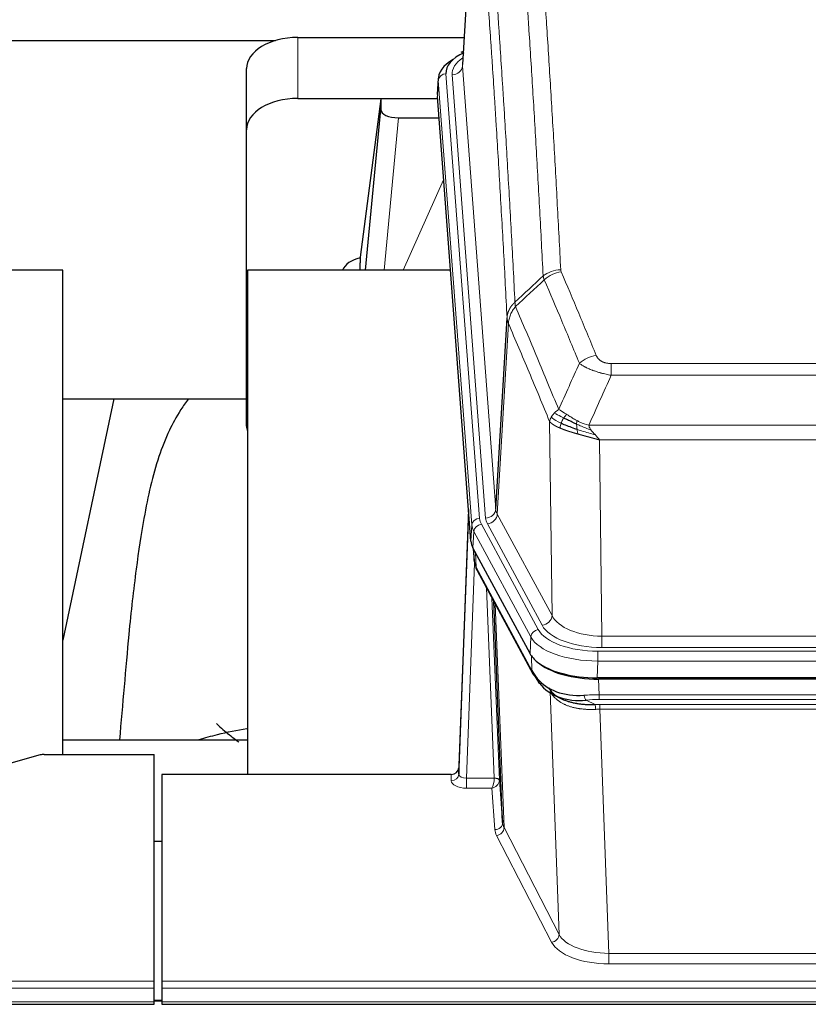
# Model space of a CAD drawing. Header units: inches. Extents: x 0 to 23760, y -13 to 16800.
# Tile 236 of 256: x 18210 to 18518, y 13731 to 14115. Entities that reach past the tile are written whole.
import ezdxf

# ---------------------------------------------------------------- set-up
doc = ezdxf.new("R2010")
doc.units = ezdxf.units.IN
doc.layers.add('1', color=7, linetype='Continuous', true_color=0xffffff)

msp = doc.modelspace()

# ---------------------------------------------------------------- linework, layer by layer
at = {"layer": '1', "color": 2, "linetype": 'Continuous', "lineweight": 25}
for p, q in [((18388.382, 14185.9), (18382.998, 14097.061)), ((18143.956, 14106.456), (18310.14, 14106.456)), ((18318.819, 14107.66), (18383.64, 14107.66)), ((18383.309, 14102.204), (18382.366, 14101.768)), ((18298.819, 14071.684), (18298.819, 14095.486)), ((18373.619, 14091.71), (18373.238, 14085.428)), ((18318.819, 14083.858), (18373.304, 14083.858)), ((18351.13, 14083.768), (18343.082, 14021.983)), ((18373.312, 14083.768), (18351.13, 14083.768)), ((18351.13, 14083.768), (18351.13, 14079.537)), ((18386.362, 13911.191), (18373.244, 14084.645)), ((18345.219, 14016.881), (18351.13, 14079.537)), ((18358.103, 14076.317), (18373.874, 14076.317)), ((18298.819, 13956.03), (18298.819, 14071.684)), ((18343.081, 14021.976), (18343.082, 14021.983)), ((18343.081, 14021.976), (18343.081, 14019.791)), ((18227.106, 14016.88), (18149.163, 14016.88)), ((18227.106, 13828.079), (18227.106, 14016.88)), ((18299.106, 14016.88), (18299.106, 13820.313)), ((18378.375, 14016.88), (18299.106, 14016.88)), ((18396.069, 13923.713), (18400.445, 13998.389)), ((18227.048, 13966.802), (18298.793, 13966.802)), ((18246.949, 13966.799), (18227.106, 13872.643)), ((18385.425, 13923.572), (18381.667, 13822.934)), ((18381.657, 13820.397), (18385.345, 13919.179)), ((18409.401, 13867.399), (18387.146, 13908.614)), ((18387.274, 13908.377), (18387.637, 13903.575)), ((18387.631, 13903.688), (18387.46, 13908.032)), ((18387.631, 13903.688), (18387.637, 13903.575)), ((18388.775, 13899.779), (18410.522, 13859.504)), ((18398.682, 13801.568), (18395.254, 13887.779)), ((18651.969, 13857.961), (18435.563, 13857.961)), ((18651.378, 13857.479), (18436.154, 13857.479)), ((18418.663, 13851.327), (18421.407, 13849.941)), ((18299.104, 13833.652), (18227.107, 13833.652)), ((18218.31, 13827.884), (18202.145, 13823.353)), ((18219.809, 13828.079), (18262.766, 13828.079)), ((18262.766, 13739.677), (18262.766, 13828.079)), ((18265.766, 13820.312), (18265.766, 13739.677)), ((18378.669, 13820.312), (18265.766, 13820.312)), ((18381.667, 13822.934), (18381.657, 13820.397)), ((18397.453, 13818.186), (18398.682, 13801.568)), ((18265.766, 13794.114), (18262.766, 13794.114)), ((18262.766, 13736.943), (18262.766, 13739.677)), ((18265.766, 13739.677), (18265.766, 13736.943)), ((18262.766, 13731.695), (18262.766, 13736.943)), ((18265.766, 13736.943), (18265.766, 13731.695)), ((18265.763, 13732.186), (18262.742, 13732.186)), ((17705.766, 13730.68), (18262.766, 13730.68)), ((18262.766, 13730.68), (18262.766, 13731.695)), ((18265.766, 13731.695), (18265.766, 13730.68)), ((18265.766, 13730.68), (18822.766, 13730.68))]:
    msp.add_line(p, q, dxfattribs=at)
at = {"layer": '1', "color": 110, "linetype": 'Continuous', "lineweight": 13}
for p, q in [((18388.25, 14183.075), (18383.002, 14096.486)), ((18318.819, 14083.858), (18318.819, 14107.66)), ((18383.002, 14096.486), (18396.069, 13923.713)), ((18376.618, 14093.494), (18389.729, 13920.134)), ((18379.01, 14093.059), (18392.076, 13920.286)), ((18373.624, 14090.924), (18373.244, 14084.645)), ((18386.735, 13917.564), (18373.624, 14090.924)), ((18358.103, 14076.317), (18352.496, 14016.881)), ((18359.908, 14016.881), (18375.705, 14052.104)), ((18401.001, 13996.055), (18396.65, 13921.803)), ((18441.095, 13980.508), (18646.437, 13980.508)), ((18441.095, 13975.945), (18441.095, 13980.508)), ((18646.437, 13975.945), (18441.095, 13975.945)), ((18418.002, 13882.26), (18417.044, 13957.911)), ((18432.363, 13956.465), (18655.169, 13956.465)), ((18436.476, 13950.721), (18437.444, 13874.225)), ((18651.056, 13950.721), (18436.476, 13950.721)), ((18396.65, 13921.803), (18418.002, 13882.26)), ((18386.362, 13911.191), (18386.735, 13917.564)), ((18390.427, 13917.843), (18412.601, 13876.777)), ((18414.126, 13878.452), (18392.774, 13917.995)), ((18387.52, 13914.986), (18387.146, 13908.614)), ((18409.694, 13873.921), (18387.52, 13914.986)), ((18387.276, 13908.372), (18387.631, 13903.688)), ((18388.197, 13906.667), (18388.416, 13901.109)), ((18387.78, 13902.717), (18384.649, 13818.865)), ((18388.416, 13901.109), (18410.163, 13860.834)), ((18395.455, 13818.952), (18392.433, 13893.004)), ((18394.56, 13889.064), (18397.453, 13818.186)), ((18395.8, 13886.769), (18399.267, 13799.558)), ((18409.401, 13867.399), (18409.694, 13873.921)), ((18437.444, 13874.225), (18650.087, 13874.225)), ((18437.444, 13869.811), (18437.444, 13874.225)), ((18410.163, 13860.834), (18409.987, 13866.469)), ((18435.856, 13868.387), (18651.676, 13868.387)), ((18435.856, 13864.482), (18435.856, 13868.387)), ((18650.087, 13869.811), (18437.444, 13869.811)), ((18435.856, 13864.482), (18435.563, 13857.961)), ((18651.676, 13864.482), (18435.856, 13864.482)), ((18436.154, 13857.479), (18436.345, 13851.388)), ((18420.752, 13757.943), (18417.295, 13852.675)), ((18436.345, 13849.523), (18436.345, 13851.388)), ((18436.345, 13851.388), (18651.187, 13851.388)), ((18431.321, 13849.294), (18434.774, 13847.549)), ((18651.187, 13849.523), (18436.345, 13849.523)), ((18436.687, 13845.715), (18436.687, 13847.58)), ((18436.687, 13847.58), (18650.845, 13847.58)), ((18436.687, 13845.715), (18440.161, 13750.539)), ((18650.845, 13845.715), (18436.687, 13845.715)), ((18378.658, 13817.864), (18378.669, 13820.312)), ((18384.649, 13818.865), (18395.454, 13818.865)), ((18384.649, 13818.865), (18384.649, 13814.95)), ((18384.649, 13814.95), (18394.491, 13814.95)), ((18395.685, 13798.801), (18394.491, 13814.95)), ((18399.267, 13799.558), (18420.752, 13757.943)), ((18417.844, 13754.88), (18396.358, 13796.495)), ((18440.161, 13750.539), (18440.161, 13746.438)), ((18440.161, 13750.539), (18647.371, 13750.539)), ((18647.371, 13746.438), (18440.161, 13746.438)), ((17705.766, 13739.677), (18262.766, 13739.677)), ((18265.766, 13739.677), (18822.766, 13739.677)), ((17705.766, 13736.943), (18262.766, 13736.943)), ((18265.766, 13736.943), (18822.766, 13736.943)), ((18262.742, 13731.96), (18265.763, 13731.96)), ((17705.766, 13731.695), (18262.766, 13731.695)), ((18265.766, 13731.695), (18822.766, 13731.695))]:
    msp.add_line(p, q, dxfattribs=at)
at = {"layer": '1', "color": 2, "linetype": 'Continuous', "lineweight": 25}
for centre, major_axis, ratio, start_param, end_param in [((18318.819, 14095.486), (-20, 0), 0.608706, 4.712389, 6.2831853), ((18400.638, 14093.868), (-24.034, 0.016), 0.461198, 5.4992389, 6.318352), ((18383.624, 14099.044), (1.258, -2.724), 0.6272114, 2.6666598, 3.1415983), ((18400.638, 14091.207), (-27.03, 0.194), 0.4633579, 5.618257, 6.3212481), ((18318.819, 14071.684), (-20, 0), 0.608706, 4.712389, 6.2831853), ((18358.156, 14079.562), (7.027, 0.031), 0.4617281, 3.1395348, 4.7027345), ((18345.96, 14014.802), (10.208, 0), 0.7029015, 1.8567446, 2.8477011), ((18345.96, 13823.411), (-10.152, 515.131), 0.0020796, 5.0973622, 5.1034662), ((18318.819, 13956.03), (-20, 0), 0.608706, 0, 0.1694742), ((18413.382, 13911.63), (27.037, 0.006), 0.4611335, 3.1763491, 3.3855005), ((18415.425, 13883.9), (-27.174, 22.247), 0.2659533, 0.2482949, 0.2802751), ((18414.275, 13913.176), (26.161, 11.46), 0.4493681, 3.0159633, 3.1613144), ((18392.129, 13902), (3.584, 1.776), 0.8816114, 2.7716102, 3.1419462), ((18435.621, 13870.445), (27.023, 0.034), 0.4619935, 3.3853572, 3.670307), ((18435.621, 13870.445), (27.023, 0.034), 0.4619935, 3.670307, 4.7096668), ((18436.18, 13869.954), (27.01, 0.015), 0.4618579, 3.6271853, 4.7111791), ((18436.995, 13843.954), (-27.355, 20.182), 0.1876908, 0.3765826, 0.5974134), ((18414.042, 13861.404), (3.52, 1.9), 0.8606628, 3.1415888, 3.5094104), ((18434.298, 13841.092), (-23.434, 19.972), 0.1471226, 0.3626514, 0.5834823), ((18415.819, 13858.722), (3.195, 2.407), 0.6715965, 2.6043549, 3.391291), ((18436.092, 13872.772), (25.329, 12.681), 0.6929209, 3.2824386, 4.1662755), ((18436.092, 13872.772), (23.359, 16.381), 0.7286412, 3.1732971, 4.057134), ((18413.919, 13851.232), (-3.388, -2.127), 0.8041825, 3.1410453, 3.3164277), ((18219.812, 13826.622), (-3, 0.002), 0.4856498, 4.7136997, 5.2369038), ((18378.669, 13823.025), (3, 0.002), 0.9042699, 4.7116987, 6.2488686)]:
    msp.add_ellipse(centre, major_axis=major_axis, ratio=ratio, start_param=start_param, end_param=end_param, dxfattribs=at)
at = {"layer": '1', "color": 110, "linetype": 'Continuous', "lineweight": 13}
for centre, major_axis, ratio, start_param, end_param in [((18403.029, 14093.433), (-24.034, 0.016), 0.461198, 5.6862399, 6.318352), ((18379.01, 14096.607), (3.989, 0.302), 0.8864705, 4.6454478, 6.1638843), ((18376.618, 14090.833), (2.991, 0.226), 0.8864705, 1.5038552, 3.0222916), ((18421.399, 14008.76), (-9.987, -0.512), 0.8285973, 4.6699673, 5.4273767), ((18421.586, 14007.968), (-9.188, -3.948), 0.8056434, 4.3791539, 5.1247913), ((18435.248, 13975.506), (-9.245, -3.812), 0.7933159, 4.3962573, 5.1392153), ((18385.345, 13917.026), (0.214, 6.443), 0.0117452, 0.5090713, 1.2305416), ((18389.729, 13917.473), (2.991, 0.226), 0.8864705, 1.5038552, 3.0222916), ((18413.747, 13920.524), (24.033, 0.005), 0.4611335, 3.1763491, 3.3855005), ((18392.076, 13923.834), (3.989, 0.302), 0.8864705, 4.6454478, 6.1638843), ((18416.095, 13920.676), (24.033, 0.005), 0.4611335, 3.1763491, 3.3855005), ((18392.774, 13921.543), (3.52, 1.9), 0.8606628, 4.2773553, 5.7957917), ((18416.095, 13924.224), (20.038, 0.241), 0.4621297, 3.1708089, 3.3799603), ((18388.343, 13919.088), (2.998, -0.112), 0.4302668, 3.1576572, 3.7226285), ((18413.747, 13917.863), (-27.028, 0.171), 0.4605352, 0.0378207, 0.2469722), ((18390.427, 13915.181), (2.64, 1.425), 0.8606628, 1.1357626, 2.6541991), ((18415.425, 13883.9), (-27.538, 20.422), 0.1820491, 0.3394771, 0.3714575), ((18392.295, 13901.679), (3.52, 1.9), 0.8606628, 2.7414655, 3.1415888), ((18414.126, 13882), (3.52, 1.9), 0.8606628, 4.2773553, 5.7957917), ((18437.365, 13884.832), (-20.002, 0.126), 0.5302672, 0.2567917, 1.5781041), ((18437.365, 13881.284), (-24.002, 0.049), 0.477994, 0.2537759, 1.5750883), ((18412.601, 13874.116), (2.64, 1.425), 0.8606628, 1.1357626, 2.6541991), ((18435.907, 13876.824), (-27.018, 0.111), 0.4567867, 0.246464, 1.5707737), ((18435.907, 13879.485), (24.02, 0.03), 0.4619935, 3.3853572, 4.7096668), ((18414.042, 13861.404), (3.52, 1.9), 0.8606628, 2.7414655, 3.1415888), ((18437.482, 13833.787), (-20.65, 20.761), 0.1023506, 0.3377038, 0.4127217), ((18413.919, 13851.232), (-3.388, -2.127), 0.8041825, 2.6901591, 3.0128026), ((18436.995, 13843.954), (-27.015, 0.091), 0.2751837, 4.7373543, 4.9581852), ((18431.321, 13853.13), (-0.368, 3.983), 0.2964475, 2.0527062, 2.8396422), ((18436.995, 13840.119), (-23.017, 0.318), 0.4083138, 4.7462544, 4.9670852), ((18437.477, 13837.768), (-24.025, 0.387), 0.4081205, 4.7518285, 4.8316761), ((18434.774, 13843.714), (0.131, -3.998), 0.1099517, 2.0830946, 2.8518059), ((18437.477, 13833.933), (-20.023, 0.877), 0.5868265, 4.777515, 4.8573626), ((18378.658, 13820.488), (-3, 0.013), 0.8746179, 1.5745081, 3.1116779), ((18384.662, 13820.488), (3.004, 0.138), 0.5390598, 3.1127167, 4.683513), ((18384.662, 13817.864), (6.003, 0.008), 0.4854373, 3.1388974, 4.7096937), ((18394.491, 13817.574), (0.506, 2.997), 0.2740591, 3.694004, 5.2037138), ((18394.491, 13817.574), (2.669, 1.608), 0.8008031, 4.262859, 5.7725688), ((18394.456, 13818.92), (-1.001, 0.011), 0.9036674, 3.0924533, 3.1882187), ((18395.454, 13818.004), (1.996, -0.13), 0.4297663, 0.0674602, 1.5988341), ((18395.455, 13818.091), (1.998, 0.082), 0.4302193, 0.0160628, 1.553239), ((18394.456, 13818.059), (2.996, 0.15), 0.8842154, 6.1784611, 6.2742266), ((18395.685, 13801.425), (-2.992, -0.221), 0.8740585, 1.5062672, 3.1117425), ((18418.684, 13801.823), (-20.016, 0.121), 0.4848834, 0.0387668, 0.248091), ((18418.684, 13799.199), (-23.014, 0.002), 0.4845187, 0.0358431, 0.2451673), ((18396.358, 13799.118), (-2.666, -1.376), 0.8484453, 1.1579292, 2.76165), ((18417.844, 13757.504), (-2.666, -1.376), 0.8484453, 1.1579292, 2.76165), ((18440.167, 13757.589), (23.012, 0.004), 0.4845836, 3.3866449, 4.7120269), ((18440.167, 13760.213), (-20.013, 0.104), 0.483363, 0.2476114, 1.5729934)]:
    msp.add_ellipse(centre, major_axis=major_axis, ratio=ratio, start_param=start_param, end_param=end_param, dxfattribs=at)
for points, knots in [([(18414.531, 14014.673), (18414.093, 14023.242), (18413.202, 14040.14), (18412.28, 14056.563), (18411.577, 14068.702), (18411.34, 14072.718), (18410.864, 14080.691), (18410.624, 14084.648), (18409.898, 14096.43), (18409.406, 14104.162), (18408.781, 14113.676), (18408.656, 14115.57), (18408.404, 14119.345), (18408.026, 14124.982), (18407.642, 14130.55), (18406.871, 14141.592), (18405.827, 14156.064), (18404.217, 14177.024), (18403.115, 14190.499), (18402.557, 14197.111)], [0, 0, 0, 0, 0.125, 0.25, 0.25, 0.3125, 0.3125, 0.375, 0.375, 0.5, 0.5, 0.53125, 0.53125, 0.5625, 0.625, 0.625, 0.75, 0.875, 1, 1, 1, 1]), ([(18409.44, 14199.701), (18409.998, 14193.081), (18411.099, 14179.591), (18412.706, 14158.606), (18413.748, 14144.117), (18414.519, 14133.063), (18414.902, 14127.488), (18415.28, 14121.844), (18415.531, 14118.066), (18415.656, 14116.168), (18416.28, 14106.644), (18416.771, 14098.902), (18417.497, 14087.107), (18417.736, 14083.146), (18418.212, 14075.163), (18418.448, 14071.142), (18419.15, 14058.989), (18420.071, 14042.547), (18420.961, 14025.628), (18421.399, 14017.049)], [0, 0, 0, 0, 0.125, 0.25, 0.375, 0.375, 0.4375, 0.46875, 0.46875, 0.5, 0.5, 0.625, 0.625, 0.6875, 0.6875, 0.75, 0.75, 0.875, 1, 1, 1, 1]), ([(18391.305, 14189.691), (18391.877, 14183), (18393.004, 14169.357), (18394.65, 14148.116), (18395.716, 14133.437), (18396.504, 14122.233), (18396.896, 14116.583), (18397.347, 14109.906), (18397.54, 14107.026), (18397.668, 14105.102), (18397.731, 14104.138), (18398.05, 14099.308), (18398.43, 14093.465), (18398.868, 14086.564), (18399.054, 14083.589), (18399.178, 14081.602), (18399.24, 14080.607), (18399.797, 14071.629), (18400.769, 14055.421), (18402.18, 14030.369), (18403.088, 14013.173), (18403.535, 14004.451)], [0, 0, 0, 0, 0.125, 0.25, 0.375, 0.375, 0.4375, 0.46875, 0.484375, 0.484375, 0.5, 0.5, 0.5625, 0.59375, 0.609375, 0.609375, 0.625, 0.625, 0.75, 0.875, 1, 1, 1, 1]), ([(18400.445, 13998.389), (18400, 14007.083), (18399.095, 14024.225), (18397.688, 14049.199), (18396.718, 14065.357), (18396.163, 14074.308), (18396.101, 14075.3), (18395.977, 14077.281), (18395.791, 14080.247), (18395.355, 14087.127), (18394.976, 14092.952), (18394.658, 14097.768), (18394.595, 14098.729), (18394.467, 14100.647), (18394.275, 14103.518), (18393.825, 14110.176), (18393.435, 14115.81), (18392.648, 14126.98), (18391.585, 14141.617), (18389.944, 14162.798), (18388.82, 14176.402), (18388.25, 14183.075)], [0, 0, 0, 0, 0.125, 0.25, 0.375, 0.375, 0.390625, 0.390625, 0.40625, 0.4375, 0.5, 0.5, 0.515625, 0.515625, 0.53125, 0.5625, 0.625, 0.625, 0.75, 0.875, 1, 1, 1, 1]), ([(18421.586, 14016.254), (18421.53, 14016.385), (18421.487, 14016.517), (18421.425, 14016.782), (18421.406, 14016.915), (18421.399, 14017.049)], [0, 0, 0, 0, 0.5, 0.5, 1, 1, 1, 1]), ([(18421.586, 14016.254), (18423.872, 14010.914), (18426.153, 14005.527), (18429.568, 13997.379), (18430.706, 13994.651), (18432.978, 13989.174), (18434.114, 13986.424), (18435.248, 13983.662)], [0, 0, 0, 0, 0.5, 0.5, 0.75, 0.75, 1, 1, 1, 1]), ([(18428.668, 13980.605), (18427.532, 13983.363), (18426.396, 13986.111), (18424.12, 13991.584), (18422.982, 13994.309), (18419.562, 14002.45), (18417.278, 14007.831), (18414.99, 14013.168)], [0, 0, 0, 0, 0.25, 0.25, 0.5, 0.5, 1, 1, 1, 1]), ([(18400.445, 13998.389), (18400.446, 13998.404), (18400.448, 13998.434), (18400.451, 13998.479), (18400.454, 13998.524), (18400.458, 13998.568), (18400.462, 13998.613), (18400.466, 13998.658), (18400.47, 13998.703), (18400.475, 13998.747), (18400.479, 13998.792), (18400.485, 13998.837), (18400.49, 13998.882), (18400.495, 13998.926), (18400.501, 13998.971), (18400.507, 13999.016), (18400.514, 13999.06), (18400.52, 13999.105), (18400.527, 13999.149), (18400.534, 13999.194), (18400.542, 13999.238), (18400.549, 13999.283), (18400.557, 13999.327), (18400.565, 13999.372), (18400.574, 13999.416), (18400.582, 13999.46), (18400.591, 13999.505), (18400.6, 13999.549), (18400.61, 13999.593), (18400.619, 13999.637), (18400.629, 13999.681), (18400.639, 13999.725), (18400.65, 13999.769), (18400.66, 13999.814), (18400.671, 13999.857), (18400.682, 13999.901), (18400.694, 13999.945), (18400.705, 13999.989), (18400.717, 14000.033), (18400.729, 14000.077), (18400.742, 14000.12), (18400.754, 14000.164), (18400.767, 14000.208), (18400.78, 14000.251), (18400.794, 14000.295), (18400.807, 14000.338), (18400.821, 14000.381), (18400.835, 14000.425), (18400.849, 14000.468), (18400.864, 14000.511), (18400.879, 14000.554), (18400.894, 14000.597), (18400.909, 14000.64), (18400.925, 14000.683), (18400.941, 14000.726), (18400.957, 14000.769), (18400.973, 14000.812), (18400.989, 14000.854), (18401.006, 14000.897), (18401.023, 14000.94), (18401.04, 14000.982), (18401.058, 14001.024), (18401.076, 14001.067), (18401.093, 14001.109), (18401.112, 14001.151), (18401.13, 14001.193), (18401.149, 14001.235), (18401.168, 14001.277), (18401.187, 14001.319), (18401.206, 14001.361), (18401.226, 14001.403), (18401.246, 14001.444), (18401.266, 14001.486), (18401.286, 14001.527), (18401.307, 14001.569), (18401.327, 14001.61), (18401.354, 14001.663), (18401.388, 14001.728), (18401.429, 14001.805), (18401.471, 14001.882), (18401.513, 14001.958), (18401.556, 14002.034), (18401.6, 14002.109), (18401.645, 14002.184), (18401.691, 14002.259), (18401.737, 14002.334), (18401.784, 14002.408), (18401.832, 14002.482), (18401.881, 14002.556), (18401.93, 14002.629), (18401.98, 14002.702), (18402.031, 14002.774), (18402.083, 14002.846), (18402.136, 14002.918), (18402.189, 14002.989), (18402.243, 14003.06), (18402.297, 14003.131), (18402.353, 14003.201), (18402.409, 14003.271), (18402.465, 14003.34), (18402.523, 14003.409), (18402.581, 14003.478), (18402.64, 14003.546), (18402.7, 14003.613), (18402.76, 14003.681), (18402.821, 14003.747), (18402.882, 14003.814), (18402.945, 14003.88), (18403.008, 14003.945), (18403.071, 14004.01), (18403.136, 14004.074), (18403.2, 14004.138), (18403.266, 14004.202), (18403.332, 14004.265), (18403.399, 14004.327), (18403.466, 14004.389), (18403.512, 14004.43), (18403.535, 14004.451)], [0, 0, 0, 0, 0.0066687, 0.0133374, 0.0200061, 0.0266746, 0.0333432, 0.0400116, 0.0466801, 0.0533484, 0.0600168, 0.066685, 0.0733532, 0.0800214, 0.0866895, 0.0933575, 0.1000255, 0.1066935, 0.1133614, 0.1200292, 0.126697, 0.1333647, 0.1400324, 0.1467001, 0.1533676, 0.1600352, 0.1667026, 0.1733701, 0.1800374, 0.1867047, 0.193372, 0.2000392, 0.2067064, 0.2133735, 0.2200405, 0.2267075, 0.2333745, 0.2400414, 0.2467082, 0.253375, 0.2600418, 0.2667085, 0.2733751, 0.2800417, 0.2867082, 0.2933747, 0.3000412, 0.3067075, 0.3133739, 0.3200401, 0.3267064, 0.3333725, 0.3400387, 0.3467047, 0.3533708, 0.3600367, 0.3667026, 0.3733685, 0.3800343, 0.3867001, 0.3933658, 0.4000315, 0.4066971, 0.4133626, 0.4200281, 0.4266936, 0.433359, 0.4400243, 0.4466896, 0.4533549, 0.4600201, 0.4666852, 0.4733503, 0.4800154, 0.4866804, 0.4933453, 0.5000102, 0.5125098, 0.5250093, 0.5375088, 0.5500082, 0.5625077, 0.5750071, 0.5875066, 0.600006, 0.6125054, 0.6250049, 0.6375043, 0.6500037, 0.6625032, 0.6750026, 0.6875021, 0.7000016, 0.7125011, 0.7250006, 0.7375001, 0.7499997, 0.7624993, 0.7749989, 0.7874985, 0.7999982, 0.812498, 0.8249977, 0.8374975, 0.8499974, 0.8624973, 0.8749972, 0.8874972, 0.8999973, 0.9124974, 0.9249976, 0.9374978, 0.9499981, 0.9624985, 0.9749989, 0.9874994, 1, 1, 1, 1]), ([(18403.747, 14002.714), (18403.672, 14003.008), (18403.629, 14003.31), (18403.571, 14003.9), (18403.555, 14004.187), (18403.535, 14004.451)], [0, 0, 0, 0, 0.5, 0.5, 1, 1, 1, 1]), ([(18401.001, 13996.055), (18401.023, 13996.639), (18401.1, 13997.226), (18401.364, 13998.393), (18401.55, 13998.972), (18402.021, 14000.103), (18402.307, 14000.656), (18402.965, 14001.72), (18403.338, 14002.231), (18403.747, 14002.714)], [0, 0, 0, 0, 0.25, 0.25, 0.5, 0.5, 0.75, 0.75, 1, 1, 1, 1]), ([(18403.747, 14002.714), (18406.569, 13996.158), (18409.384, 13989.534), (18413.598, 13979.495), (18415.001, 13976.131), (18417.803, 13969.369), (18419.203, 13965.972), (18420.6, 13962.557)], [0, 0, 0, 0, 0.5, 0.5, 0.75, 0.75, 1, 1, 1, 1]), ([(18401.001, 13996.055), (18400.996, 13996.068), (18400.986, 13996.093), (18400.971, 13996.131), (18400.956, 13996.17), (18400.941, 13996.21), (18400.925, 13996.25), (18400.91, 13996.29), (18400.895, 13996.332), (18400.879, 13996.373), (18400.864, 13996.416), (18400.848, 13996.459), (18400.833, 13996.503), (18400.818, 13996.547), (18400.802, 13996.592), (18400.787, 13996.638), (18400.772, 13996.684), (18400.757, 13996.731), (18400.742, 13996.778), (18400.727, 13996.826), (18400.713, 13996.875), (18400.698, 13996.925), (18400.684, 13996.975), (18400.67, 13997.025), (18400.656, 13997.076), (18400.643, 13997.128), (18400.629, 13997.181), (18400.609, 13997.265), (18400.583, 13997.377), (18400.554, 13997.514), (18400.531, 13997.641), (18400.511, 13997.759), (18400.495, 13997.866), (18400.483, 13997.963), (18400.473, 13998.05), (18400.465, 13998.127), (18400.459, 13998.194), (18400.454, 13998.251), (18400.451, 13998.298), (18400.448, 13998.335), (18400.447, 13998.362), (18400.446, 13998.379), (18400.445, 13998.387), (18400.445, 13998.389)], [0, 0, 0, 0, 0.0155037, 0.0313049, 0.0474035, 0.0637997, 0.0804935, 0.097485, 0.1147743, 0.1323613, 0.1502462, 0.1684289, 0.1869096, 0.2056883, 0.224765, 0.2441397, 0.2638126, 0.2837835, 0.3040527, 0.32462, 0.3454856, 0.3666494, 0.3881116, 0.409872, 0.4319308, 0.454288, 0.4769435, 0.4998975, 0.5635611, 0.6228928, 0.6778927, 0.7285606, 0.7748966, 0.8169007, 0.8545729, 0.8879131, 0.9169214, 0.9415977, 0.9619421, 0.9779545, 0.989635, 0.9969835, 1, 1, 1, 1]), ([(18417.044, 13957.911), (18415.713, 13961.152), (18414.381, 13964.377), (18411.713, 13970.797), (18410.378, 13973.991), (18406.367, 13983.528), (18403.687, 13989.823), (18401.001, 13996.055)], [0, 0, 0, 0, 0.25, 0.25, 0.5, 0.5, 1, 1, 1, 1]), ([(18441.095, 13980.508), (18440.912, 13980.508), (18440.73, 13980.513), (18440.366, 13980.531), (18440.186, 13980.545), (18439.831, 13980.584), (18439.655, 13980.608), (18439.308, 13980.666), (18439.137, 13980.701), (18438.927, 13980.751), (18438.884, 13980.761), (18438.801, 13980.782), (18438.676, 13980.815), (18438.555, 13980.851), (18438.316, 13980.926), (18438.008, 13981.035), (18437.721, 13981.162), (18437.548, 13981.247), (18437.514, 13981.264), (18437.446, 13981.299), (18437.412, 13981.317), (18437.312, 13981.371), (18437.247, 13981.408), (18437.058, 13981.522), (18436.938, 13981.6), (18436.712, 13981.763), (18436.604, 13981.846), (18436.402, 13982.019), (18436.306, 13982.108), (18436.193, 13982.222), (18436.171, 13982.245), (18436.127, 13982.291), (18436.105, 13982.315), (18436.042, 13982.384), (18436.001, 13982.431), (18435.882, 13982.573), (18435.808, 13982.669), (18435.671, 13982.862), (18435.608, 13982.96), (18435.431, 13983.256), (18435.332, 13983.458), (18435.248, 13983.662)], [0, 0, 0, 0, 0.0625, 0.0625, 0.125, 0.125, 0.1875, 0.1875, 0.25, 0.25, 0.265625, 0.265625, 0.28125, 0.3125, 0.3125, 0.375, 0.4375, 0.4375, 0.453125, 0.453125, 0.46875, 0.46875, 0.5, 0.5, 0.5625, 0.5625, 0.625, 0.625, 0.6875, 0.6875, 0.703125, 0.703125, 0.71875, 0.71875, 0.75, 0.75, 0.8125, 0.8125, 0.875, 0.875, 1, 1, 1, 1]), ([(18441.095, 13975.945), (18440.76, 13976.005), (18440.427, 13976.069), (18439.764, 13976.202), (18439.435, 13976.272), (18438.46, 13976.489), (18437.822, 13976.645), (18437.119, 13976.834), (18437.041, 13976.855), (18436.886, 13976.898), (18436.808, 13976.919), (18436.577, 13976.984), (18436.424, 13977.028), (18435.969, 13977.162), (18435.374, 13977.345), (18434.802, 13977.536), (18434.38, 13977.683), (18434.172, 13977.758), (18433.966, 13977.833), (18433.83, 13977.884), (18433.762, 13977.91), (18433.157, 13978.14), (18432.649, 13978.35), (18431.93, 13978.674), (18431.697, 13978.783), (18431.359, 13978.949), (18431.248, 13979.004), (18431.029, 13979.116), (18430.922, 13979.173), (18430.394, 13979.455), (18430.006, 13979.682), (18429.291, 13980.141), (18428.965, 13980.372), (18428.668, 13980.605)], [0, 0, 0, 0, 0.0625, 0.0625, 0.125, 0.125, 0.25, 0.25, 0.265625, 0.265625, 0.28125, 0.28125, 0.3125, 0.3125, 0.375, 0.4375, 0.4375, 0.46875, 0.484375, 0.484375, 0.5, 0.5, 0.625, 0.625, 0.6875, 0.6875, 0.71875, 0.71875, 0.75, 0.75, 0.875, 0.875, 1, 1, 1, 1]), ([(18418.893, 13961.212), (18419.139, 13961.456), (18419.406, 13961.692), (18419.976, 13962.141), (18420.28, 13962.355), (18420.6, 13962.557)], [0, 0, 0, 0, 0.5, 0.5, 1, 1, 1, 1]), ([(18423.776, 13960.661), (18423.477, 13960.855), (18423.187, 13961.043), (18422.06, 13961.764), (18421.294, 13962.229), (18420.6, 13962.557)], [0, 0, 0, 0, 0.25, 0.25, 1, 1, 1, 1]), ([(18417.044, 13957.911), (18417.101, 13958.196), (18417.183, 13958.484), (18417.397, 13959.057), (18417.528, 13959.342), (18417.683, 13959.624)], [0, 0, 0, 0, 0.5, 0.5, 1, 1, 1, 1]), ([(18417.683, 13959.624), (18417.839, 13959.899), (18418.019, 13960.171), (18418.424, 13960.702), (18418.648, 13960.961), (18418.893, 13961.212)], [0, 0, 0, 0, 0.5, 0.5, 1, 1, 1, 1]), ([(18421.566, 13957.208), (18421.131, 13957.412), (18420.721, 13957.616), (18419.191, 13958.431), (18418.295, 13959.04), (18417.683, 13959.624)], [0, 0, 0, 0, 0.25, 0.25, 1, 1, 1, 1]), ([(18422.552, 13959.281), (18422.18, 13959.469), (18421.823, 13959.651), (18420.463, 13960.357), (18419.592, 13960.829), (18418.893, 13961.212)], [0, 0, 0, 0, 0.25, 0.25, 1, 1, 1, 1]), ([(18421.566, 13957.208), (18421.597, 13957.296), (18421.629, 13957.385), (18421.763, 13957.743), (18421.876, 13958.013), (18422.126, 13958.542), (18422.262, 13958.8), (18422.454, 13959.124), (18422.502, 13959.204), (18422.552, 13959.281)], [0, 0, 0, 0, 0.125, 0.125, 0.5, 0.5, 0.875, 0.875, 1, 1, 1, 1]), ([(18422.552, 13959.281), (18422.65, 13959.436), (18422.752, 13959.584), (18423.009, 13959.928), (18423.166, 13960.112), (18423.477, 13960.428), (18423.63, 13960.559), (18423.776, 13960.661)], [0, 0, 0, 0, 0.25, 0.25, 0.625, 0.625, 1, 1, 1, 1]), ([(18427.745, 13958.253), (18427.565, 13958.349), (18427.386, 13958.447), (18426.679, 13958.841), (18426.165, 13959.148), (18425.171, 13959.762), (18424.691, 13960.069), (18424.077, 13960.466), (18423.925, 13960.564), (18423.776, 13960.661)], [0, 0, 0, 0, 0.125, 0.125, 0.5, 0.5, 0.875, 0.875, 1, 1, 1, 1]), ([(18421.076, 13955.362), (18421.064, 13955.367), (18421.041, 13955.377), (18421.006, 13955.392), (18420.97, 13955.407), (18420.935, 13955.422), (18420.898, 13955.438), (18420.862, 13955.454), (18420.825, 13955.47), (18420.788, 13955.486), (18420.75, 13955.502), (18420.712, 13955.519), (18420.673, 13955.536), (18420.635, 13955.553), (18420.595, 13955.57), (18420.556, 13955.588), (18420.516, 13955.606), (18420.476, 13955.624), (18420.436, 13955.642), (18420.395, 13955.661), (18420.354, 13955.68), (18420.313, 13955.698), (18420.271, 13955.718), (18420.229, 13955.737), (18420.187, 13955.757), (18420.144, 13955.777), (18420.102, 13955.797), (18420.059, 13955.817), (18420.016, 13955.838), (18419.972, 13955.859), (18419.929, 13955.88), (18419.885, 13955.902), (18419.841, 13955.923), (18419.796, 13955.945), (18419.752, 13955.967), (18419.707, 13955.99), (18419.662, 13956.013), (18419.617, 13956.036), (18419.572, 13956.059), (18419.527, 13956.082), (18419.482, 13956.106), (18419.436, 13956.13), (18419.391, 13956.154), (18419.345, 13956.178), (18419.299, 13956.203), (18419.253, 13956.228), (18419.207, 13956.253), (18419.161, 13956.279), (18419.115, 13956.305), (18419.069, 13956.331), (18419.022, 13956.357), (18418.976, 13956.384), (18418.93, 13956.411), (18418.884, 13956.438), (18418.837, 13956.465), (18418.791, 13956.493), (18418.745, 13956.521), (18418.699, 13956.549), (18418.653, 13956.578), (18418.607, 13956.606), (18418.561, 13956.635), (18418.515, 13956.665), (18418.469, 13956.694), (18418.424, 13956.724), (18418.378, 13956.754), (18418.333, 13956.785), (18418.288, 13956.815), (18418.243, 13956.846), (18418.198, 13956.878), (18418.154, 13956.909), (18418.109, 13956.941), (18418.065, 13956.973), (18418.021, 13957.006), (18417.977, 13957.039), (18417.934, 13957.072), (18417.891, 13957.105), (18417.848, 13957.138), (18417.806, 13957.172), (18417.763, 13957.206), (18417.722, 13957.241), (18417.68, 13957.276), (18417.639, 13957.311), (18417.598, 13957.346), (18417.558, 13957.382), (18417.518, 13957.417), (18417.478, 13957.454), (18417.439, 13957.49), (18417.401, 13957.527), (18417.363, 13957.564), (18417.325, 13957.601), (18417.288, 13957.639), (18417.251, 13957.677), (18417.215, 13957.715), (18417.18, 13957.754), (18417.145, 13957.793), (18417.111, 13957.832), (18417.077, 13957.871), (18417.055, 13957.898), (18417.044, 13957.911)], [0, 0, 0, 0, 0.0060657, 0.012223, 0.0184718, 0.0248123, 0.0312443, 0.0377679, 0.0443831, 0.0510899, 0.0578883, 0.0647782, 0.0717598, 0.0788329, 0.0859977, 0.093254, 0.1006019, 0.1080414, 0.1155725, 0.1231952, 0.1309095, 0.1387154, 0.1466129, 0.1546019, 0.1626826, 0.1708549, 0.1791188, 0.1874742, 0.1959213, 0.20446, 0.2130903, 0.2218121, 0.2306256, 0.2395307, 0.2485274, 0.2576156, 0.2667955, 0.276067, 0.2854301, 0.2948848, 0.3044311, 0.314069, 0.3237985, 0.3336196, 0.3435324, 0.3535367, 0.3636326, 0.3738202, 0.3840993, 0.3944701, 0.4049324, 0.4154864, 0.426132, 0.4368691, 0.4476979, 0.4586183, 0.4696303, 0.480734, 0.4919292, 0.503216, 0.5145945, 0.5260645, 0.5376262, 0.5492795, 0.5610244, 0.5728609, 0.584789, 0.5968087, 0.60892, 0.621123, 0.6334175, 0.6458037, 0.6582815, 0.6708509, 0.6835119, 0.6962645, 0.7091087, 0.7220445, 0.735072, 0.748191, 0.7614017, 0.774704, 0.7880979, 0.8015834, 0.8151605, 0.8288293, 0.8425896, 0.8564416, 0.8703852, 0.8844204, 0.8985472, 0.9127656, 0.9270756, 0.9414773, 0.9559705, 0.9705554, 0.9852319, 1, 1, 1, 1]), ([(18421.076, 13955.362), (18421.111, 13955.543), (18421.154, 13955.748), (18421.259, 13956.194), (18421.322, 13956.435), (18421.448, 13956.857), (18421.504, 13957.031), (18421.566, 13957.208)], [0, 0, 0, 0, 0.375, 0.375, 0.75, 0.75, 1, 1, 1, 1]), ([(18428.078, 13953.031), (18428.056, 13953.037), (18428.012, 13953.049), (18427.947, 13953.068), (18427.881, 13953.087), (18427.815, 13953.106), (18427.748, 13953.125), (18427.682, 13953.144), (18427.616, 13953.163), (18427.55, 13953.182), (18427.483, 13953.201), (18427.417, 13953.22), (18427.351, 13953.239), (18427.284, 13953.258), (18427.218, 13953.277), (18427.151, 13953.297), (18427.084, 13953.316), (18427.018, 13953.336), (18426.951, 13953.355), (18426.884, 13953.375), (18426.817, 13953.394), (18426.75, 13953.414), (18426.684, 13953.434), (18426.617, 13953.453), (18426.55, 13953.473), (18426.483, 13953.493), (18426.416, 13953.513), (18426.349, 13953.533), (18426.282, 13953.553), (18426.215, 13953.573), (18426.148, 13953.593), (18426.081, 13953.613), (18426.013, 13953.634), (18425.946, 13953.654), (18425.879, 13953.674), (18425.812, 13953.695), (18425.745, 13953.715), (18425.678, 13953.736), (18425.611, 13953.756), (18425.544, 13953.777), (18425.477, 13953.798), (18425.41, 13953.819), (18425.342, 13953.839), (18425.275, 13953.86), (18425.208, 13953.881), (18425.141, 13953.902), (18425.074, 13953.923), (18425.007, 13953.945), (18424.94, 13953.966), (18424.874, 13953.987), (18424.807, 13954.008), (18424.74, 13954.03), (18424.673, 13954.051), (18424.606, 13954.073), (18424.539, 13954.094), (18424.473, 13954.116), (18424.406, 13954.138), (18424.339, 13954.16), (18424.273, 13954.182), (18424.206, 13954.203), (18424.14, 13954.225), (18424.074, 13954.247), (18424.007, 13954.27), (18423.941, 13954.292), (18423.875, 13954.314), (18423.809, 13954.336), (18423.743, 13954.359), (18423.677, 13954.381), (18423.611, 13954.404), (18423.545, 13954.426), (18423.479, 13954.449), (18423.414, 13954.472), (18423.348, 13954.494), (18423.283, 13954.517), (18423.217, 13954.54), (18423.152, 13954.563), (18423.087, 13954.586), (18423.022, 13954.609), (18422.957, 13954.633), (18422.892, 13954.656), (18422.828, 13954.679), (18422.763, 13954.703), (18422.699, 13954.726), (18422.634, 13954.75), (18422.57, 13954.773), (18422.506, 13954.797), (18422.442, 13954.821), (18422.378, 13954.845), (18422.315, 13954.869), (18422.251, 13954.893), (18422.188, 13954.917), (18422.124, 13954.941), (18422.061, 13954.965), (18421.998, 13954.989), (18421.936, 13955.014), (18421.873, 13955.038), (18421.811, 13955.063), (18421.748, 13955.087), (18421.686, 13955.112), (18421.624, 13955.137), (18421.563, 13955.161), (18421.501, 13955.186), (18421.44, 13955.211), (18421.378, 13955.236), (18421.318, 13955.261), (18421.257, 13955.287), (18421.196, 13955.312), (18421.136, 13955.337), (18421.096, 13955.354), (18421.076, 13955.362)], [0, 0, 0, 0, 0.0082024, 0.0164263, 0.0246716, 0.0329384, 0.0412265, 0.0495362, 0.0578672, 0.0662198, 0.0745938, 0.0829892, 0.0914062, 0.0998446, 0.1083045, 0.1167859, 0.1252887, 0.1338131, 0.1423589, 0.1509263, 0.1595151, 0.1681255, 0.1767574, 0.1854108, 0.1940858, 0.2027822, 0.2115002, 0.2202398, 0.2290008, 0.2377835, 0.2465876, 0.2554134, 0.2642606, 0.2731295, 0.2820199, 0.2909319, 0.2998654, 0.3088206, 0.3177973, 0.3267956, 0.3358154, 0.3448569, 0.35392, 0.3630047, 0.3721109, 0.3812388, 0.3903883, 0.3995594, 0.4087522, 0.4179665, 0.4272025, 0.4364601, 0.4457393, 0.4550402, 0.4643627, 0.4737069, 0.4830727, 0.4924601, 0.5018692, 0.5113, 0.5207524, 0.5302265, 0.5397222, 0.5492397, 0.5587788, 0.5683395, 0.577922, 0.5875261, 0.5971519, 0.6067994, 0.6164686, 0.6261595, 0.6358721, 0.6456064, 0.6553624, 0.6651401, 0.6749395, 0.6847606, 0.6946034, 0.704468, 0.7143542, 0.7242622, 0.734192, 0.7441434, 0.7541166, 0.7641115, 0.7741282, 0.7841666, 0.7942268, 0.8043087, 0.8144123, 0.8245377, 0.8346848, 0.8448538, 0.8550444, 0.8652568, 0.875491, 0.885747, 0.8960247, 0.9063242, 0.9166455, 0.9269886, 0.9373534, 0.9477401, 0.9581485, 0.9685787, 0.9790306, 0.9895044, 1, 1, 1, 1]), ([(18427.595, 13956.884), (18427.593, 13957.039), (18427.595, 13957.187), (18427.608, 13957.53), (18427.624, 13957.714), (18427.673, 13958.026), (18427.705, 13958.156), (18427.745, 13958.253)], [0, 0, 0, 0, 0.25, 0.25, 0.625, 0.625, 1, 1, 1, 1]), ([(18433.234, 13954.566), (18431.823, 13955.089), (18430.387, 13955.672), (18428.516, 13956.476), (18428.053, 13956.68), (18427.595, 13956.884)], [0, 0, 0, 0, 0.75, 0.75, 1, 1, 1, 1]), ([(18427.764, 13954.824), (18427.752, 13954.911), (18427.74, 13954.999), (18427.695, 13955.352), (18427.666, 13955.62), (18427.623, 13956.146), (18427.608, 13956.403), (18427.597, 13956.727), (18427.596, 13956.807), (18427.595, 13956.884)], [0, 0, 0, 0, 0.125, 0.125, 0.5, 0.5, 0.875, 0.875, 1, 1, 1, 1]), ([(18432.363, 13956.465), (18431.143, 13956.731), (18429.967, 13957.173), (18428.473, 13957.876), (18428.106, 13958.062), (18427.745, 13958.253)], [0, 0, 0, 0, 0.75, 0.75, 1, 1, 1, 1]), ([(18428.078, 13953.031), (18428.045, 13953.202), (18428.006, 13953.399), (18427.924, 13953.83), (18427.881, 13954.065), (18427.814, 13954.479), (18427.788, 13954.65), (18427.764, 13954.824)], [0, 0, 0, 0, 0.375, 0.375, 0.75, 0.75, 1, 1, 1, 1]), ([(18434.905, 13952.669), (18433.133, 13953.173), (18431.303, 13953.703), (18428.929, 13954.445), (18428.342, 13954.633), (18427.764, 13954.824)], [0, 0, 0, 0, 0.75, 0.75, 1, 1, 1, 1]), ([(18433.234, 13954.566), (18433.115, 13954.724), (18433.005, 13954.881), (18432.757, 13955.276), (18432.632, 13955.513), (18432.446, 13955.988), (18432.384, 13956.226), (18432.363, 13956.465)], [0, 0, 0, 0, 0.25, 0.25, 0.625, 0.625, 1, 1, 1, 1]), ([(18434.905, 13952.669), (18434.831, 13952.749), (18434.757, 13952.828), (18434.461, 13953.146), (18434.239, 13953.384), (18433.812, 13953.858), (18433.607, 13954.094), (18433.354, 13954.409), (18433.293, 13954.488), (18433.234, 13954.566)], [0, 0, 0, 0, 0.125, 0.125, 0.5, 0.5, 0.875, 0.875, 1, 1, 1, 1]), ([(18436.476, 13950.721), (18436.454, 13950.727), (18436.41, 13950.74), (18436.343, 13950.759), (18436.277, 13950.778), (18436.21, 13950.797), (18436.143, 13950.815), (18436.076, 13950.834), (18436.009, 13950.853), (18435.942, 13950.872), (18435.875, 13950.891), (18435.808, 13950.91), (18435.74, 13950.929), (18435.673, 13950.948), (18435.605, 13950.967), (18435.538, 13950.986), (18435.47, 13951.005), (18435.402, 13951.023), (18435.334, 13951.042), (18435.266, 13951.061), (18435.198, 13951.08), (18435.129, 13951.099), (18435.061, 13951.118), (18434.993, 13951.137), (18434.924, 13951.156), (18434.855, 13951.175), (18434.787, 13951.194), (18434.718, 13951.213), (18434.649, 13951.232), (18434.58, 13951.251), (18434.511, 13951.27), (18434.442, 13951.289), (18434.372, 13951.308), (18434.303, 13951.327), (18434.234, 13951.346), (18434.164, 13951.365), (18434.095, 13951.384), (18434.025, 13951.403), (18433.955, 13951.422), (18433.885, 13951.441), (18433.816, 13951.46), (18433.746, 13951.479), (18433.676, 13951.498), (18433.605, 13951.517), (18433.535, 13951.536), (18433.465, 13951.555), (18433.395, 13951.574), (18433.324, 13951.593), (18433.254, 13951.613), (18433.183, 13951.632), (18433.113, 13951.651), (18433.042, 13951.67), (18432.971, 13951.689), (18432.9, 13951.708), (18432.829, 13951.728), (18432.759, 13951.747), (18432.688, 13951.766), (18432.617, 13951.785), (18432.545, 13951.804), (18432.474, 13951.824), (18432.403, 13951.843), (18432.332, 13951.862), (18432.26, 13951.882), (18432.189, 13951.901), (18432.118, 13951.92), (18432.046, 13951.939), (18431.975, 13951.959), (18431.903, 13951.978), (18431.832, 13951.998), (18431.76, 13952.017), (18431.688, 13952.036), (18431.616, 13952.056), (18431.545, 13952.075), (18431.473, 13952.095), (18431.401, 13952.114), (18431.329, 13952.134), (18431.257, 13952.153), (18431.185, 13952.173), (18431.113, 13952.192), (18431.041, 13952.212), (18430.969, 13952.231), (18430.897, 13952.251), (18430.825, 13952.271), (18430.753, 13952.29), (18430.681, 13952.31), (18430.608, 13952.329), (18430.536, 13952.349), (18430.464, 13952.369), (18430.392, 13952.389), (18430.319, 13952.408), (18430.247, 13952.428), (18430.175, 13952.448), (18430.103, 13952.468), (18430.03, 13952.487), (18429.958, 13952.507), (18429.886, 13952.527), (18429.813, 13952.547), (18429.741, 13952.567), (18429.668, 13952.587), (18429.596, 13952.607), (18429.524, 13952.627), (18429.451, 13952.647), (18429.379, 13952.667), (18429.307, 13952.687), (18429.234, 13952.707), (18429.162, 13952.727), (18429.09, 13952.747), (18429.017, 13952.767), (18428.945, 13952.787), (18428.873, 13952.807), (18428.8, 13952.828), (18428.728, 13952.848), (18428.656, 13952.868), (18428.583, 13952.888), (18428.511, 13952.909), (18428.439, 13952.929), (18428.367, 13952.949), (18428.295, 13952.97), (18428.223, 13952.99), (18428.15, 13953.01), (18428.102, 13953.024), (18428.078, 13953.031)], [0, 0, 0, 0, 0.007775, 0.0155603, 0.0233558, 0.0311618, 0.038978, 0.0468046, 0.0546416, 0.0624889, 0.0703466, 0.0782147, 0.0860931, 0.093982, 0.1018813, 0.109791, 0.1177112, 0.1256417, 0.1335828, 0.1415343, 0.1494962, 0.1574687, 0.1654516, 0.173445, 0.1814489, 0.1894634, 0.1974883, 0.2055238, 0.2135699, 0.2216264, 0.2296936, 0.2377713, 0.2458596, 0.2539585, 0.2620679, 0.270188, 0.2783187, 0.28646, 0.2946119, 0.3027745, 0.3109477, 0.3191316, 0.3273261, 0.3355314, 0.3437472, 0.3519738, 0.3602111, 0.3684591, 0.3767178, 0.3849872, 0.3932673, 0.4015582, 0.4098598, 0.4181722, 0.4264954, 0.4348293, 0.443174, 0.4515295, 0.4598958, 0.4682728, 0.4766607, 0.4850594, 0.493469, 0.5018893, 0.5103206, 0.5187626, 0.5272155, 0.5356793, 0.544154, 0.5526395, 0.561136, 0.5696433, 0.5781615, 0.5866906, 0.5952307, 0.6037817, 0.6123436, 0.6209165, 0.6295003, 0.638095, 0.6467007, 0.6553174, 0.6639451, 0.6725838, 0.6812334, 0.6898941, 0.6985657, 0.7072484, 0.7159421, 0.7246468, 0.7333625, 0.7420893, 0.7508272, 0.759576, 0.768336, 0.777107, 0.7858891, 0.7946823, 0.8034866, 0.812302, 0.8211284, 0.829966, 0.8388147, 0.8476746, 0.8565455, 0.8654276, 0.8743209, 0.8832252, 0.8921408, 0.9010675, 0.9100054, 0.9189544, 0.9279147, 0.9368861, 0.9458688, 0.9548626, 0.9638676, 0.9728839, 0.9819114, 0.9909501, 1, 1, 1, 1]), ([(18436.476, 13950.721), (18436.323, 13950.97), (18436.147, 13951.216), (18435.764, 13951.705), (18435.557, 13951.948), (18435.199, 13952.35), (18435.053, 13952.51), (18434.905, 13952.669)], [0, 0, 0, 0, 0.375, 0.375, 0.75, 0.75, 1, 1, 1, 1]), ([(18435.093, 13845.686), (18434.604, 13845.666), (18434.12, 13845.653), (18433.161, 13845.644), (18432.685, 13845.648), (18431.743, 13845.674), (18431.276, 13845.696), (18430.351, 13845.76), (18429.892, 13845.803), (18429.211, 13845.882), (18428.985, 13845.911), (18428.647, 13845.959), (18428.535, 13845.976), (18428.312, 13846.01), (18428.201, 13846.028), (18427.65, 13846.121), (18427.218, 13846.206), (18426.375, 13846.397), (18425.551, 13846.609), (18424.765, 13846.864), (18423.998, 13847.14), (18423.625, 13847.289), (18423.215, 13847.469), (18423.17, 13847.489), (18423.08, 13847.53), (18423.035, 13847.55), (18422.9, 13847.612), (18422.634, 13847.738), (18422.377, 13847.869), (18421.872, 13848.136), (18421.549, 13848.323), (18420.933, 13848.713), (18420.639, 13848.917), (18420.078, 13849.338), (18419.812, 13849.557), (18419.434, 13849.895), (18419.312, 13850.01), (18419.133, 13850.185), (18419.075, 13850.243), (18418.96, 13850.362), (18418.903, 13850.421), (18418.625, 13850.719), (18418.42, 13850.962), (18418.042, 13851.455), (18417.87, 13851.705), (18417.714, 13851.957)], [0, 0, 0, 0, 0.0625, 0.0625, 0.125, 0.125, 0.1875, 0.1875, 0.25, 0.25, 0.28125, 0.28125, 0.296875, 0.296875, 0.3125, 0.3125, 0.375, 0.375, 0.4375, 0.5, 0.5, 0.5625, 0.5625, 0.5703125, 0.5703125, 0.578125, 0.578125, 0.59375, 0.625, 0.625, 0.6875, 0.6875, 0.75, 0.75, 0.8125, 0.8125, 0.84375, 0.84375, 0.859375, 0.859375, 0.875, 0.875, 0.9375, 0.9375, 1, 1, 1, 1])]:
    msp.add_open_spline(points, degree=3, knots=knots, dxfattribs=at)
for points in [[(18403.535, 14004.451), (18407.2, 14007.859), (18410.865, 14011.267), (18414.531, 14014.673)], [(18414.99, 14013.168), (18411.242, 14009.684), (18407.494, 14006.2), (18403.747, 14002.714)], [(18414.99, 14013.168), (18414.878, 14013.426), (18414.689, 14013.935), (18414.572, 14014.429), (18414.531, 14014.673)], [(18420.6, 13962.557), (18423.274, 13968.578), (18425.964, 13974.594), (18428.668, 13980.605)], [(18441.095, 13975.945), (18438.167, 13969.458), (18435.256, 13962.965), (18432.363, 13956.465)]]:
    msp.add_open_spline(points, degree=3, dxfattribs=at)
at = {"layer": '1', "color": 2, "linetype": 'Continuous', "lineweight": 25}
for points, knots in [([(18276.119, 13966.744), (18275.046, 13965.307), (18271.847, 13960.689), (18267.951, 13953.345), (18262.879, 13940.322), (18259.083, 13923.471), (18255.528, 13900.062), (18253.041, 13877.752), (18251.072, 13855.078), (18249.795, 13840.824), (18249.232, 13833.716)], [0, 0, 0, 0, 0.0311815, 0.102256, 0.2036886, 0.4272981, 0.5831533, 0.7568126, 0.8818694, 1, 1, 1, 1]), ([(18427.595, 13956.884), (18427.366, 13956.986), (18427.139, 13957.089), (18426.237, 13957.498), (18425.578, 13957.805), (18424.308, 13958.41), (18423.698, 13958.708), (18422.927, 13959.092), (18422.737, 13959.187), (18422.552, 13959.281)], [0, 0, 0, 0, 0.125, 0.125, 0.5, 0.5, 0.875, 0.875, 1, 1, 1, 1]), ([(18427.764, 13954.824), (18427.475, 13954.919), (18427.188, 13955.015), (18426.054, 13955.402), (18425.231, 13955.697), (18423.666, 13956.295), (18422.925, 13956.598), (18422.007, 13957.004), (18421.783, 13957.106), (18421.566, 13957.208)], [0, 0, 0, 0, 0.125, 0.125, 0.5, 0.5, 0.875, 0.875, 1, 1, 1, 1]), ([(18416.616, 13854.094), (18416.761, 13853.847), (18416.925, 13853.6), (18417.29, 13853.113), (18417.491, 13852.871), (18417.765, 13852.574), (18417.821, 13852.515), (18417.935, 13852.397), (18417.994, 13852.338), (18418.171, 13852.163), (18418.294, 13852.048), (18418.674, 13851.708), (18418.943, 13851.488), (18419.513, 13851.061), (18419.815, 13850.855), (18420.449, 13850.457), (18420.782, 13850.265), (18421.307, 13849.99), (18421.486, 13849.9), (18421.761, 13849.768), (18421.853, 13849.725), (18421.994, 13849.661), (18422.041, 13849.639), (18422.135, 13849.597), (18422.563, 13849.408), (18423.004, 13849.233), (18423.811, 13848.943), (18424.64, 13848.674), (18425.512, 13848.445), (18426.406, 13848.238), (18426.864, 13848.144), (18427.451, 13848.04), (18427.569, 13848.019), (18427.807, 13847.98), (18427.926, 13847.961), (18428.285, 13847.906), (18428.526, 13847.872), (18429.251, 13847.779), (18429.739, 13847.727), (18430.723, 13847.643), (18431.219, 13847.611), (18432.22, 13847.564), (18432.725, 13847.55), (18433.743, 13847.538), (18434.256, 13847.54), (18434.774, 13847.549)], [0, 0, 0, 0, 0.0625, 0.0625, 0.125, 0.125, 0.140625, 0.140625, 0.15625, 0.15625, 0.1875, 0.1875, 0.25, 0.25, 0.3125, 0.3125, 0.375, 0.375, 0.40625, 0.40625, 0.421875, 0.421875, 0.4296875, 0.4296875, 0.4375, 0.5, 0.5, 0.5625, 0.625, 0.625, 0.6875, 0.6875, 0.703125, 0.703125, 0.71875, 0.71875, 0.75, 0.75, 0.8125, 0.8125, 0.875, 0.875, 0.9375, 0.9375, 1, 1, 1, 1]), ([(18287.035, 13840.207), (18287.307, 13839.943), (18288.336, 13838.963), (18290.169, 13837.317), (18291.781, 13835.99), (18293.423, 13834.695), (18294.258, 13834.065), (18295.349, 13833.278), (18295.589, 13833.107), (18295.831, 13832.937)], [0, 0, 0, 0, 0.0996158, 0.3740395, 0.6484632, 0.6484632, 0.9228869, 0.9228869, 1, 1, 1, 1]), ([(18280.349, 13833.88), (18282.642, 13834.609), (18288.683, 13836.315), (18295.045, 13837.591), (18298.945, 13838.211)], [0, 0, 0, 0, 0.3916437, 1, 1, 1, 1])]:
    msp.add_open_spline(points, degree=3, knots=knots, dxfattribs=at)
msp.add_open_spline([(18388.544, 13900.224), (18388.654, 13900.002), (18388.775, 13899.779)], degree=2, dxfattribs=at)

doc.saveas('drawing.dxf')
